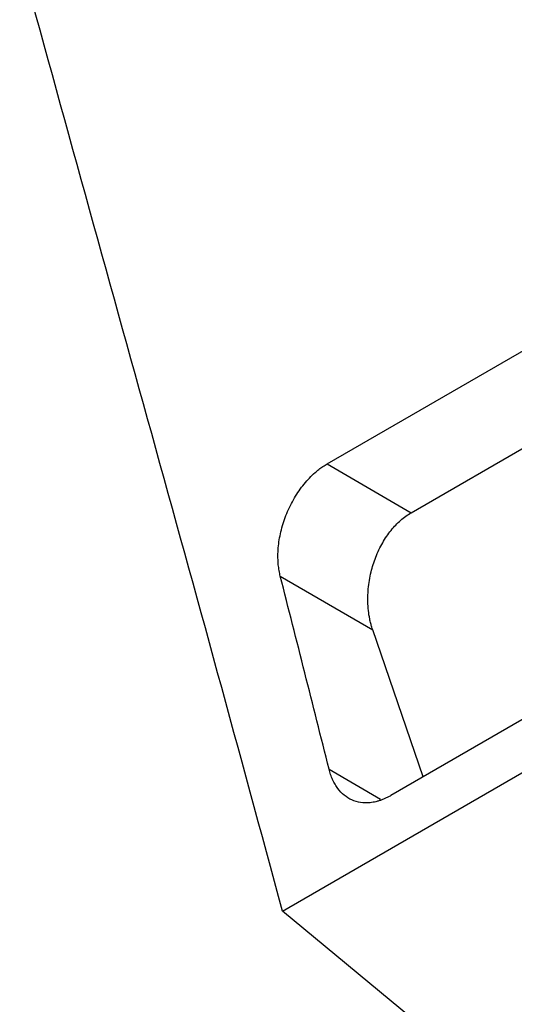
# Model space of a CAD drawing. Header units: millimetres. Extents: x 87 to 936, y -49 to 894.
# Tile 12 of 107: x 739 to 764, y 15 to 64. Entities that reach past the tile are written whole.
import ezdxf

# ---------------------------------------------------------------- set-up
doc = ezdxf.new("R2010")
doc.units = ezdxf.units.MM

msp = doc.modelspace()

# ---------------------------------------------------------------- linework, layer by layer
at = {"color": 7, "linetype": 'Continuous', "lineweight": 25}
for p, q in [((758.566, 39.434), (823.587, 76.969)), ((754.34, 41.889), (787.349, 60.945)), ((789.23, 43.521), (757.543, 25.229)), ((754.34, 41.889), (758.566, 39.434)), ((752.094, 19.422), (789.489, 41.01)), ((751.99, 36.248), (756.635, 33.549)), ((759.18, 26.174), (756.635, 33.549)), ((781.878, -5.143), (752.094, 19.422))]:
    msp.add_line(p, q, dxfattribs=at)
at = {"color": 8, "linetype": 'Continuous', "lineweight": 25}
msp.add_line((754.44, 26.558), (757.034, 25.05), dxfattribs=at)
at = {"color": 7, "linetype": 'Continuous', "lineweight": 25}
for points in [[(752.094, 19.422), (747.816, 35.366), (743.248, 51.442), (738.883, 67.426)], [(754.44, 26.558), (753.632, 29.784), (752.814, 33.015), (751.99, 36.248)]]:
    msp.add_open_spline(points, degree=3, dxfattribs=at)
for points, knots in [([(751.99, 36.248), (751.979, 36.294), (751.956, 36.387), (751.929, 36.531), (751.906, 36.678), (751.889, 36.828), (751.872, 37.056), (751.866, 37.368), (751.892, 37.768), (751.95, 38.175), (752.069, 38.722), (752.297, 39.411), (752.621, 40.064), (752.93, 40.546), (753.182, 40.881), (753.451, 41.187), (753.704, 41.429), (753.933, 41.618), (754.135, 41.765), (754.272, 41.847), (754.34, 41.889)], [0, 0, 0, 0, 0.025198, 0.050311, 0.075387, 0.100469, 0.125604, 0.187494, 0.249351, 0.311055, 0.372721, 0.496947, 0.62349, 0.686392, 0.74922, 0.811701, 0.874161, 0.916126, 0.957996, 1, 1, 1, 1]), ([(756.635, 33.549), (756.62, 33.595), (756.585, 33.7), (756.534, 33.883), (756.439, 34.294), (756.375, 34.876), (756.401, 35.676), (756.528, 36.436), (756.776, 37.225), (757.117, 37.936), (757.476, 38.464), (757.791, 38.823), (758.039, 39.06), (758.297, 39.268), (758.476, 39.378), (758.566, 39.434)], [0, 0, 0, 0, 0.0236516, 0.0540172, 0.0910959, 0.2232368, 0.3177333, 0.4407854, 0.5513051, 0.668901, 0.7807808, 0.8361996, 0.8911862, 0.9457747, 1, 1, 1, 1]), ([(757.543, 25.229), (757.493, 25.201), (757.394, 25.146), (757.245, 25.075), (757.096, 25.014), (756.948, 24.963), (756.8, 24.923), (756.651, 24.892), (756.389, 24.856), (756.022, 24.862), (755.583, 24.99), (755.195, 25.23), (754.923, 25.518), (754.738, 25.796), (754.618, 26.028), (754.516, 26.281), (754.466, 26.465), (754.44, 26.558)], [0, 0, 0, 0, 0.036974, 0.073745, 0.110418, 0.147093, 0.183875, 0.220866, 0.258166, 0.382366, 0.506286, 0.628279, 0.750625, 0.812946, 0.874965, 0.937159, 1, 1, 1, 1])]:
    msp.add_open_spline(points, degree=3, knots=knots, dxfattribs=at)

doc.saveas('drawing.dxf')
